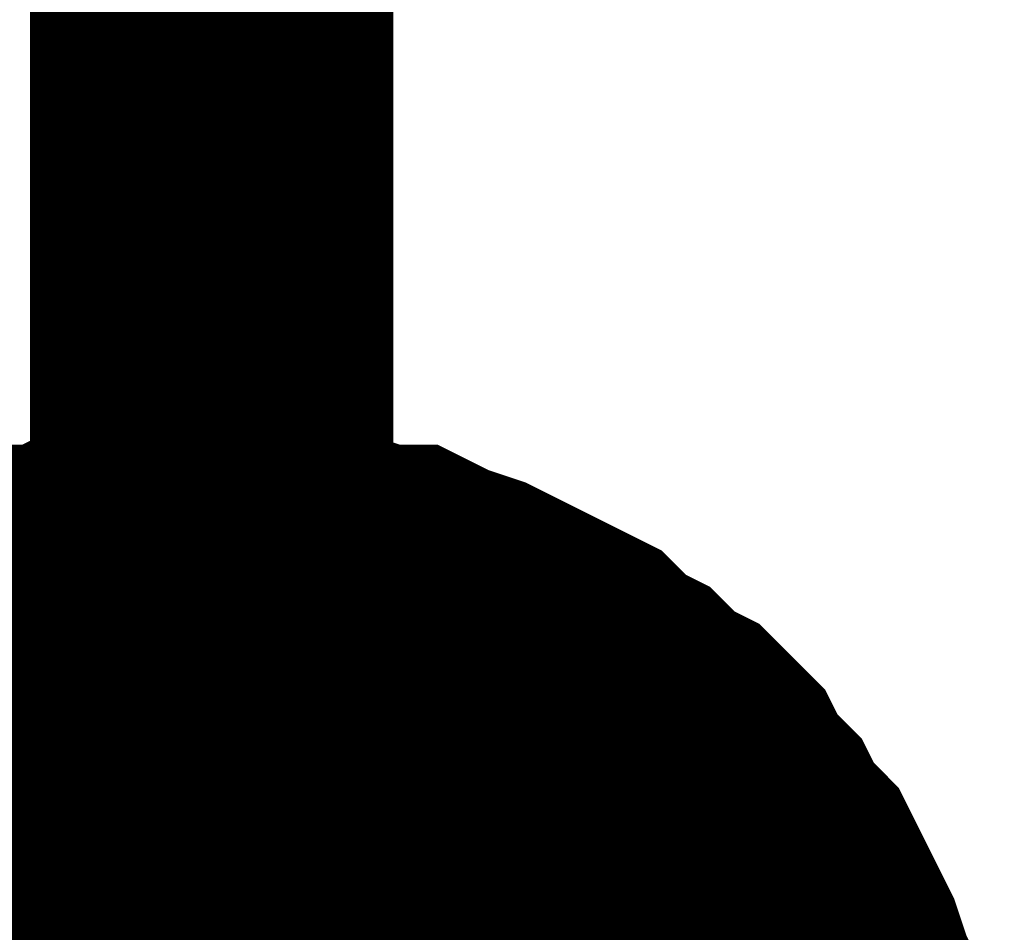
# Model space of a CAD drawing. Header units: inches. Extents: x 0 to 17, y 0 to 11.
# Tile 31 of 48: x 7.0939 to 7.1258, y 6.6589 to 6.6885. Entities that reach past the tile are written whole.
import ezdxf

# ---------------------------------------------------------------- set-up
doc = ezdxf.new("R2010")
doc.units = ezdxf.units.IN
doc.header["$MEASUREMENT"] = 0
doc.layers.add('Sheet', color=255, linetype='Continuous')

msp = doc.modelspace()

# ---------------------------------------------------------------- linework, layer by layer
at = {"layer": 'Sheet'}
for points in [[(7.100117, 6.749712, 0.0118, 0.0118, 0), (7.100117, 6.649798, 0.0118, 0.0118, 0)], [(7.08743, 6.665261, 0.0118, 0.0118, 0), (7.088223, 6.665657, 0.0118, 0.0118, 0), (7.089016, 6.66645, 0.0118, 0.0118, 0), (7.089809, 6.666847, 0.0118, 0.0118, 0), (7.090602, 6.667243, 0.0118, 0.0118, 0), (7.091791, 6.66764, 0.0118, 0.0118, 0), (7.092584, 6.668036, 0.0118, 0.0118, 0), (7.093377, 6.668433, 0.0118, 0.0118, 0), (7.09417, 6.668829, 0.0118, 0.0118, 0), (7.095359, 6.668829, 0.0118, 0.0118, 0), (7.096152, 6.669226, 0.0118, 0.0118, 0), (7.097341, 6.669226, 0.0118, 0.0118, 0), (7.098134, 6.669622, 0.0118, 0.0118, 0), (7.098927, 6.669622, 0.0118, 0.0118, 0), (7.100117, 6.669622, 0.0118, 0.0118, 0)], [(7.08743, 6.665261, 0.0118, 0.0118, 0), (7.088223, 6.665657, 0.0118, 0.0118, 0), (7.089016, 6.66645, 0.0118, 0.0118, 0), (7.089809, 6.666847, 0.0118, 0.0118, 0), (7.090602, 6.667243, 0.0118, 0.0118, 0), (7.091791, 6.66764, 0.0118, 0.0118, 0), (7.092584, 6.668036, 0.0118, 0.0118, 0), (7.093377, 6.668433, 0.0118, 0.0118, 0), (7.09417, 6.668829, 0.0118, 0.0118, 0), (7.095359, 6.668829, 0.0118, 0.0118, 0), (7.096152, 6.669226, 0.0118, 0.0118, 0), (7.097341, 6.669226, 0.0118, 0.0118, 0), (7.098134, 6.669622, 0.0118, 0.0118, 0), (7.098927, 6.669622, 0.0118, 0.0118, 0), (7.100117, 6.669622, 0.0118, 0.0118, 0)], [(7.08743, 6.665261, 0.0118, 0.0118, 0), (7.088223, 6.665657, 0.0118, 0.0118, 0), (7.089016, 6.66645, 0.0118, 0.0118, 0), (7.089809, 6.666847, 0.0118, 0.0118, 0), (7.090602, 6.667243, 0.0118, 0.0118, 0), (7.091791, 6.66764, 0.0118, 0.0118, 0), (7.092584, 6.668036, 0.0118, 0.0118, 0), (7.093377, 6.668433, 0.0118, 0.0118, 0), (7.09417, 6.668829, 0.0118, 0.0118, 0), (7.095359, 6.668829, 0.0118, 0.0118, 0), (7.096152, 6.669226, 0.0118, 0.0118, 0), (7.097341, 6.669226, 0.0118, 0.0118, 0), (7.098134, 6.669622, 0.0118, 0.0118, 0), (7.098927, 6.669622, 0.0118, 0.0118, 0), (7.100117, 6.669622, 0.0118, 0.0118, 0)], [(7.08743, 6.665261, 0.0118, 0.0118, 0), (7.088223, 6.665657, 0.0118, 0.0118, 0), (7.089016, 6.66645, 0.0118, 0.0118, 0), (7.089809, 6.666847, 0.0118, 0.0118, 0), (7.090602, 6.667243, 0.0118, 0.0118, 0), (7.091791, 6.66764, 0.0118, 0.0118, 0), (7.092584, 6.668036, 0.0118, 0.0118, 0), (7.093377, 6.668433, 0.0118, 0.0118, 0), (7.09417, 6.668829, 0.0118, 0.0118, 0), (7.095359, 6.668829, 0.0118, 0.0118, 0), (7.096152, 6.669226, 0.0118, 0.0118, 0), (7.097341, 6.669226, 0.0118, 0.0118, 0), (7.098134, 6.669622, 0.0118, 0.0118, 0), (7.098927, 6.669622, 0.0118, 0.0118, 0), (7.100117, 6.669622, 0.0118, 0.0118, 0)], [(7.08743, 6.665261, 0.0118, 0.0118, 0), (7.088223, 6.665657, 0.0118, 0.0118, 0), (7.089016, 6.66645, 0.0118, 0.0118, 0), (7.089809, 6.666847, 0.0118, 0.0118, 0), (7.090602, 6.667243, 0.0118, 0.0118, 0), (7.091791, 6.66764, 0.0118, 0.0118, 0), (7.092584, 6.668036, 0.0118, 0.0118, 0), (7.093377, 6.668433, 0.0118, 0.0118, 0), (7.09417, 6.668829, 0.0118, 0.0118, 0), (7.095359, 6.668829, 0.0118, 0.0118, 0), (7.096152, 6.669226, 0.0118, 0.0118, 0), (7.097341, 6.669226, 0.0118, 0.0118, 0), (7.098134, 6.669622, 0.0118, 0.0118, 0), (7.098927, 6.669622, 0.0118, 0.0118, 0), (7.100117, 6.669622, 0.0118, 0.0118, 0)], [(7.08743, 6.665261, 0.0118, 0.0118, 0), (7.088223, 6.665657, 0.0118, 0.0118, 0), (7.089016, 6.66645, 0.0118, 0.0118, 0), (7.089809, 6.666847, 0.0118, 0.0118, 0), (7.090602, 6.667243, 0.0118, 0.0118, 0), (7.091791, 6.66764, 0.0118, 0.0118, 0), (7.092584, 6.668036, 0.0118, 0.0118, 0), (7.093377, 6.668433, 0.0118, 0.0118, 0), (7.09417, 6.668829, 0.0118, 0.0118, 0), (7.095359, 6.668829, 0.0118, 0.0118, 0), (7.096152, 6.669226, 0.0118, 0.0118, 0), (7.097341, 6.669226, 0.0118, 0.0118, 0), (7.098134, 6.669622, 0.0118, 0.0118, 0), (7.098927, 6.669622, 0.0118, 0.0118, 0), (7.100117, 6.669622, 0.0118, 0.0118, 0)], [(7.100117, 6.669622, 0.0118, 0.0118, 0), (7.100117, 6.669622, 0.0118, 0.0118, 0)], [(7.100117, 6.669622, 0.0118, 0.0118, 0), (7.101306, 6.669622, 0.0118, 0.0118, 0), (7.102099, 6.669622, 0.0118, 0.0118, 0), (7.103288, 6.669226, 0.0118, 0.0118, 0), (7.104081, 6.669226, 0.0118, 0.0118, 0), (7.105271, 6.668829, 0.0118, 0.0118, 0), (7.106063, 6.668829, 0.0118, 0.0118, 0), (7.106856, 6.668433, 0.0118, 0.0118, 0), (7.108046, 6.668036, 0.0118, 0.0118, 0), (7.108839, 6.66764, 0.0118, 0.0118, 0), (7.109632, 6.667243, 0.0118, 0.0118, 0), (7.110424, 6.666847, 0.0118, 0.0118, 0), (7.111217, 6.66645, 0.0118, 0.0118, 0), (7.11201, 6.665657, 0.0118, 0.0118, 0), (7.112803, 6.665261, 0.0118, 0.0118, 0), (7.113596, 6.664468, 0.0118, 0.0118, 0), (7.114389, 6.664072, 0.0118, 0.0118, 0), (7.115182, 6.663279, 0.0118, 0.0118, 0), (7.115578, 6.662486, 0.0118, 0.0118, 0), (7.116371, 6.661693, 0.0118, 0.0118, 0), (7.116768, 6.6609, 0.0118, 0.0118, 0), (7.117561, 6.660107, 0.0118, 0.0118, 0), (7.117957, 6.659314, 0.0118, 0.0118, 0), (7.118354, 6.658521, 0.0118, 0.0118, 0), (7.11875, 6.657728, 0.0118, 0.0118, 0), (7.119146, 6.656538, 0.0118, 0.0118, 0), (7.119543, 6.655745, 0.0118, 0.0118, 0), (7.119543, 6.654952, 0.0118, 0.0118, 0), (7.119939, 6.653763, 0.0118, 0.0118, 0), (7.119939, 6.65297, 0.0118, 0.0118, 0)], [(7.100117, 6.669622, 0.0118, 0.0118, 0), (7.100117, 6.669622, 0.0118, 0.0118, 0)], [(7.100117, 6.669622, 0.0118, 0.0118, 0), (7.101306, 6.669622, 0.0118, 0.0118, 0), (7.102099, 6.669622, 0.0118, 0.0118, 0), (7.103288, 6.669226, 0.0118, 0.0118, 0), (7.104081, 6.669226, 0.0118, 0.0118, 0), (7.105271, 6.668829, 0.0118, 0.0118, 0), (7.106063, 6.668829, 0.0118, 0.0118, 0), (7.106856, 6.668433, 0.0118, 0.0118, 0), (7.108046, 6.668036, 0.0118, 0.0118, 0), (7.108839, 6.66764, 0.0118, 0.0118, 0), (7.109632, 6.667243, 0.0118, 0.0118, 0), (7.110424, 6.666847, 0.0118, 0.0118, 0), (7.111217, 6.66645, 0.0118, 0.0118, 0), (7.11201, 6.665657, 0.0118, 0.0118, 0), (7.112803, 6.665261, 0.0118, 0.0118, 0), (7.113596, 6.664468, 0.0118, 0.0118, 0), (7.114389, 6.664072, 0.0118, 0.0118, 0), (7.115182, 6.663279, 0.0118, 0.0118, 0), (7.115578, 6.662486, 0.0118, 0.0118, 0), (7.116371, 6.661693, 0.0118, 0.0118, 0), (7.116768, 6.6609, 0.0118, 0.0118, 0), (7.117561, 6.660107, 0.0118, 0.0118, 0), (7.117957, 6.659314, 0.0118, 0.0118, 0), (7.118354, 6.658521, 0.0118, 0.0118, 0), (7.11875, 6.657728, 0.0118, 0.0118, 0), (7.119146, 6.656538, 0.0118, 0.0118, 0), (7.119543, 6.655745, 0.0118, 0.0118, 0), (7.119543, 6.654952, 0.0118, 0.0118, 0), (7.119939, 6.653763, 0.0118, 0.0118, 0), (7.119939, 6.65297, 0.0118, 0.0118, 0)], [(7.100117, 6.669622, 0.0118, 0.0118, 0), (7.100117, 6.669622, 0.0118, 0.0118, 0)], [(7.100117, 6.669622, 0.0118, 0.0118, 0), (7.101306, 6.669622, 0.0118, 0.0118, 0), (7.102099, 6.669622, 0.0118, 0.0118, 0), (7.103288, 6.669226, 0.0118, 0.0118, 0), (7.104081, 6.669226, 0.0118, 0.0118, 0), (7.105271, 6.668829, 0.0118, 0.0118, 0), (7.106063, 6.668829, 0.0118, 0.0118, 0), (7.106856, 6.668433, 0.0118, 0.0118, 0), (7.108046, 6.668036, 0.0118, 0.0118, 0), (7.108839, 6.66764, 0.0118, 0.0118, 0), (7.109632, 6.667243, 0.0118, 0.0118, 0), (7.110424, 6.666847, 0.0118, 0.0118, 0), (7.111217, 6.66645, 0.0118, 0.0118, 0), (7.11201, 6.665657, 0.0118, 0.0118, 0), (7.112803, 6.665261, 0.0118, 0.0118, 0), (7.113596, 6.664468, 0.0118, 0.0118, 0), (7.114389, 6.664072, 0.0118, 0.0118, 0), (7.115182, 6.663279, 0.0118, 0.0118, 0), (7.115578, 6.662486, 0.0118, 0.0118, 0), (7.116371, 6.661693, 0.0118, 0.0118, 0), (7.116768, 6.6609, 0.0118, 0.0118, 0), (7.117561, 6.660107, 0.0118, 0.0118, 0), (7.117957, 6.659314, 0.0118, 0.0118, 0), (7.118354, 6.658521, 0.0118, 0.0118, 0), (7.11875, 6.657728, 0.0118, 0.0118, 0), (7.119146, 6.656538, 0.0118, 0.0118, 0), (7.119543, 6.655745, 0.0118, 0.0118, 0), (7.119543, 6.654952, 0.0118, 0.0118, 0), (7.119939, 6.653763, 0.0118, 0.0118, 0), (7.119939, 6.65297, 0.0118, 0.0118, 0)], [(7.100117, 6.669622, 0.0118, 0.0118, 0), (7.100117, 6.669622, 0.0118, 0.0118, 0)], [(7.100117, 6.669622, 0.0118, 0.0118, 0), (7.101306, 6.669622, 0.0118, 0.0118, 0), (7.102099, 6.669622, 0.0118, 0.0118, 0), (7.103288, 6.669226, 0.0118, 0.0118, 0), (7.104081, 6.669226, 0.0118, 0.0118, 0), (7.105271, 6.668829, 0.0118, 0.0118, 0), (7.106063, 6.668829, 0.0118, 0.0118, 0), (7.106856, 6.668433, 0.0118, 0.0118, 0), (7.108046, 6.668036, 0.0118, 0.0118, 0), (7.108839, 6.66764, 0.0118, 0.0118, 0), (7.109632, 6.667243, 0.0118, 0.0118, 0), (7.110424, 6.666847, 0.0118, 0.0118, 0), (7.111217, 6.66645, 0.0118, 0.0118, 0), (7.11201, 6.665657, 0.0118, 0.0118, 0), (7.112803, 6.665261, 0.0118, 0.0118, 0), (7.113596, 6.664468, 0.0118, 0.0118, 0), (7.114389, 6.664072, 0.0118, 0.0118, 0), (7.115182, 6.663279, 0.0118, 0.0118, 0), (7.115578, 6.662486, 0.0118, 0.0118, 0), (7.116371, 6.661693, 0.0118, 0.0118, 0), (7.116768, 6.6609, 0.0118, 0.0118, 0), (7.117561, 6.660107, 0.0118, 0.0118, 0), (7.117957, 6.659314, 0.0118, 0.0118, 0), (7.118354, 6.658521, 0.0118, 0.0118, 0), (7.11875, 6.657728, 0.0118, 0.0118, 0), (7.119146, 6.656538, 0.0118, 0.0118, 0), (7.119543, 6.655745, 0.0118, 0.0118, 0), (7.119543, 6.654952, 0.0118, 0.0118, 0), (7.119939, 6.653763, 0.0118, 0.0118, 0), (7.119939, 6.65297, 0.0118, 0.0118, 0)], [(7.100117, 6.669622, 0.0118, 0.0118, 0), (7.100117, 6.669622, 0.0118, 0.0118, 0)], [(7.100117, 6.669622, 0.0118, 0.0118, 0), (7.101306, 6.669622, 0.0118, 0.0118, 0), (7.102099, 6.669622, 0.0118, 0.0118, 0), (7.103288, 6.669226, 0.0118, 0.0118, 0), (7.104081, 6.669226, 0.0118, 0.0118, 0), (7.105271, 6.668829, 0.0118, 0.0118, 0), (7.106063, 6.668829, 0.0118, 0.0118, 0), (7.106856, 6.668433, 0.0118, 0.0118, 0), (7.108046, 6.668036, 0.0118, 0.0118, 0), (7.108839, 6.66764, 0.0118, 0.0118, 0), (7.109632, 6.667243, 0.0118, 0.0118, 0), (7.110424, 6.666847, 0.0118, 0.0118, 0), (7.111217, 6.66645, 0.0118, 0.0118, 0), (7.11201, 6.665657, 0.0118, 0.0118, 0), (7.112803, 6.665261, 0.0118, 0.0118, 0), (7.113596, 6.664468, 0.0118, 0.0118, 0), (7.114389, 6.664072, 0.0118, 0.0118, 0), (7.115182, 6.663279, 0.0118, 0.0118, 0), (7.115578, 6.662486, 0.0118, 0.0118, 0), (7.116371, 6.661693, 0.0118, 0.0118, 0), (7.116768, 6.6609, 0.0118, 0.0118, 0), (7.117561, 6.660107, 0.0118, 0.0118, 0), (7.117957, 6.659314, 0.0118, 0.0118, 0), (7.118354, 6.658521, 0.0118, 0.0118, 0), (7.11875, 6.657728, 0.0118, 0.0118, 0), (7.119146, 6.656538, 0.0118, 0.0118, 0), (7.119543, 6.655745, 0.0118, 0.0118, 0), (7.119543, 6.654952, 0.0118, 0.0118, 0), (7.119939, 6.653763, 0.0118, 0.0118, 0), (7.119939, 6.65297, 0.0118, 0.0118, 0)], [(7.100117, 6.669622, 0.0118, 0.0118, 0), (7.100117, 6.669622, 0.0118, 0.0118, 0)], [(7.100117, 6.669622, 0.0118, 0.0118, 0), (7.101306, 6.669622, 0.0118, 0.0118, 0), (7.102099, 6.669622, 0.0118, 0.0118, 0), (7.103288, 6.669226, 0.0118, 0.0118, 0), (7.104081, 6.669226, 0.0118, 0.0118, 0), (7.105271, 6.668829, 0.0118, 0.0118, 0), (7.106063, 6.668829, 0.0118, 0.0118, 0), (7.106856, 6.668433, 0.0118, 0.0118, 0), (7.108046, 6.668036, 0.0118, 0.0118, 0), (7.108839, 6.66764, 0.0118, 0.0118, 0), (7.109632, 6.667243, 0.0118, 0.0118, 0), (7.110424, 6.666847, 0.0118, 0.0118, 0), (7.111217, 6.66645, 0.0118, 0.0118, 0), (7.11201, 6.665657, 0.0118, 0.0118, 0), (7.112803, 6.665261, 0.0118, 0.0118, 0), (7.113596, 6.664468, 0.0118, 0.0118, 0), (7.114389, 6.664072, 0.0118, 0.0118, 0), (7.115182, 6.663279, 0.0118, 0.0118, 0), (7.115578, 6.662486, 0.0118, 0.0118, 0), (7.116371, 6.661693, 0.0118, 0.0118, 0), (7.116768, 6.6609, 0.0118, 0.0118, 0), (7.117561, 6.660107, 0.0118, 0.0118, 0), (7.117957, 6.659314, 0.0118, 0.0118, 0), (7.118354, 6.658521, 0.0118, 0.0118, 0), (7.11875, 6.657728, 0.0118, 0.0118, 0), (7.119146, 6.656538, 0.0118, 0.0118, 0), (7.119543, 6.655745, 0.0118, 0.0118, 0), (7.119543, 6.654952, 0.0118, 0.0118, 0), (7.119939, 6.653763, 0.0118, 0.0118, 0), (7.119939, 6.65297, 0.0118, 0.0118, 0)], [(7.091791, 6.66764, 0.0039, 0.0039, 0), (7.092584, 6.668036, 0.0039, 0.0039, 0), (7.093377, 6.668433, 0.0039, 0.0039, 0), (7.09417, 6.668829, 0.0039, 0.0039, 0), (7.095359, 6.668829, 0.0039, 0.0039, 0), (7.096152, 6.669226, 0.0039, 0.0039, 0), (7.097341, 6.669226, 0.0039, 0.0039, 0), (7.098134, 6.669622, 0.0039, 0.0039, 0), (7.098927, 6.669622, 0.0039, 0.0039, 0), (7.100117, 6.669622, 0.0039, 0.0039, 0)], [(7.091791, 6.66764, 0.0039, 0.0039, 0), (7.092584, 6.668036, 0.0039, 0.0039, 0), (7.093377, 6.668433, 0.0039, 0.0039, 0), (7.09417, 6.668829, 0.0039, 0.0039, 0), (7.095359, 6.668829, 0.0039, 0.0039, 0), (7.096152, 6.669226, 0.0039, 0.0039, 0), (7.097341, 6.669226, 0.0039, 0.0039, 0), (7.098134, 6.669622, 0.0039, 0.0039, 0), (7.098927, 6.669622, 0.0039, 0.0039, 0), (7.100117, 6.669622, 0.0039, 0.0039, 0)], [(7.091791, 6.66764, 0.0039, 0.0039, 0), (7.092584, 6.668036, 0.0039, 0.0039, 0), (7.093377, 6.668433, 0.0039, 0.0039, 0), (7.09417, 6.668829, 0.0039, 0.0039, 0), (7.095359, 6.668829, 0.0039, 0.0039, 0), (7.096152, 6.669226, 0.0039, 0.0039, 0), (7.097341, 6.669226, 0.0039, 0.0039, 0), (7.098134, 6.669622, 0.0039, 0.0039, 0), (7.098927, 6.669622, 0.0039, 0.0039, 0), (7.100117, 6.669622, 0.0039, 0.0039, 0)], [(7.091791, 6.66764, 0.0039, 0.0039, 0), (7.092584, 6.668036, 0.0039, 0.0039, 0), (7.093377, 6.668433, 0.0039, 0.0039, 0), (7.09417, 6.668829, 0.0039, 0.0039, 0), (7.095359, 6.668829, 0.0039, 0.0039, 0), (7.096152, 6.669226, 0.0039, 0.0039, 0), (7.097341, 6.669226, 0.0039, 0.0039, 0), (7.098134, 6.669622, 0.0039, 0.0039, 0), (7.098927, 6.669622, 0.0039, 0.0039, 0), (7.100117, 6.669622, 0.0039, 0.0039, 0)], [(7.091791, 6.66764, 0.0039, 0.0039, 0), (7.092584, 6.668036, 0.0039, 0.0039, 0), (7.093377, 6.668433, 0.0039, 0.0039, 0), (7.09417, 6.668829, 0.0039, 0.0039, 0), (7.095359, 6.668829, 0.0039, 0.0039, 0), (7.096152, 6.669226, 0.0039, 0.0039, 0), (7.097341, 6.669226, 0.0039, 0.0039, 0), (7.098134, 6.669622, 0.0039, 0.0039, 0), (7.098927, 6.669622, 0.0039, 0.0039, 0), (7.100117, 6.669622, 0.0039, 0.0039, 0)], [(7.091791, 6.66764, 0.0039, 0.0039, 0), (7.092584, 6.668036, 0.0039, 0.0039, 0), (7.093377, 6.668433, 0.0039, 0.0039, 0), (7.09417, 6.668829, 0.0039, 0.0039, 0), (7.095359, 6.668829, 0.0039, 0.0039, 0), (7.096152, 6.669226, 0.0039, 0.0039, 0), (7.097341, 6.669226, 0.0039, 0.0039, 0), (7.098134, 6.669622, 0.0039, 0.0039, 0), (7.098927, 6.669622, 0.0039, 0.0039, 0), (7.100117, 6.669622, 0.0039, 0.0039, 0)], [(7.100117, 6.669622, 0.0039, 0.0039, 0), (7.100117, 6.669622, 0.0039, 0.0039, 0)], [(7.100117, 6.669622, 0.0039, 0.0039, 0), (7.101306, 6.669622, 0.0039, 0.0039, 0), (7.102099, 6.669622, 0.0039, 0.0039, 0), (7.103288, 6.669226, 0.0039, 0.0039, 0), (7.104081, 6.669226, 0.0039, 0.0039, 0), (7.105271, 6.668829, 0.0039, 0.0039, 0), (7.106063, 6.668829, 0.0039, 0.0039, 0), (7.106856, 6.668433, 0.0039, 0.0039, 0), (7.108046, 6.668036, 0.0039, 0.0039, 0), (7.108839, 6.66764, 0.0039, 0.0039, 0), (7.109632, 6.667243, 0.0039, 0.0039, 0), (7.110424, 6.666847, 0.0039, 0.0039, 0), (7.111217, 6.66645, 0.0039, 0.0039, 0), (7.11201, 6.665657, 0.0039, 0.0039, 0), (7.112803, 6.665261, 0.0039, 0.0039, 0), (7.113596, 6.664468, 0.0039, 0.0039, 0), (7.114389, 6.664072, 0.0039, 0.0039, 0), (7.115182, 6.663279, 0.0039, 0.0039, 0), (7.115578, 6.662486, 0.0039, 0.0039, 0), (7.116371, 6.661693, 0.0039, 0.0039, 0), (7.116768, 6.6609, 0.0039, 0.0039, 0), (7.117561, 6.660107, 0.0039, 0.0039, 0), (7.117957, 6.659314, 0.0039, 0.0039, 0), (7.118354, 6.658521, 0.0039, 0.0039, 0), (7.11875, 6.657728, 0.0039, 0.0039, 0), (7.119146, 6.656538, 0.0039, 0.0039, 0)], [(7.100117, 6.669622, 0.0039, 0.0039, 0), (7.100117, 6.669622, 0.0039, 0.0039, 0)], [(7.100117, 6.669622, 0.0039, 0.0039, 0), (7.101306, 6.669622, 0.0039, 0.0039, 0), (7.102099, 6.669622, 0.0039, 0.0039, 0), (7.103288, 6.669226, 0.0039, 0.0039, 0), (7.104081, 6.669226, 0.0039, 0.0039, 0), (7.105271, 6.668829, 0.0039, 0.0039, 0), (7.106063, 6.668829, 0.0039, 0.0039, 0), (7.106856, 6.668433, 0.0039, 0.0039, 0), (7.108046, 6.668036, 0.0039, 0.0039, 0), (7.108839, 6.66764, 0.0039, 0.0039, 0), (7.109632, 6.667243, 0.0039, 0.0039, 0), (7.110424, 6.666847, 0.0039, 0.0039, 0), (7.111217, 6.66645, 0.0039, 0.0039, 0), (7.11201, 6.665657, 0.0039, 0.0039, 0), (7.112803, 6.665261, 0.0039, 0.0039, 0), (7.113596, 6.664468, 0.0039, 0.0039, 0), (7.114389, 6.664072, 0.0039, 0.0039, 0), (7.115182, 6.663279, 0.0039, 0.0039, 0), (7.115578, 6.662486, 0.0039, 0.0039, 0), (7.116371, 6.661693, 0.0039, 0.0039, 0), (7.116768, 6.6609, 0.0039, 0.0039, 0), (7.117561, 6.660107, 0.0039, 0.0039, 0), (7.117957, 6.659314, 0.0039, 0.0039, 0), (7.118354, 6.658521, 0.0039, 0.0039, 0), (7.11875, 6.657728, 0.0039, 0.0039, 0), (7.119146, 6.656538, 0.0039, 0.0039, 0)], [(7.100117, 6.669622, 0.0039, 0.0039, 0), (7.100117, 6.669622, 0.0039, 0.0039, 0)], [(7.100117, 6.669622, 0.0039, 0.0039, 0), (7.101306, 6.669622, 0.0039, 0.0039, 0), (7.102099, 6.669622, 0.0039, 0.0039, 0), (7.103288, 6.669226, 0.0039, 0.0039, 0), (7.104081, 6.669226, 0.0039, 0.0039, 0), (7.105271, 6.668829, 0.0039, 0.0039, 0), (7.106063, 6.668829, 0.0039, 0.0039, 0), (7.106856, 6.668433, 0.0039, 0.0039, 0), (7.108046, 6.668036, 0.0039, 0.0039, 0), (7.108839, 6.66764, 0.0039, 0.0039, 0), (7.109632, 6.667243, 0.0039, 0.0039, 0), (7.110424, 6.666847, 0.0039, 0.0039, 0), (7.111217, 6.66645, 0.0039, 0.0039, 0), (7.11201, 6.665657, 0.0039, 0.0039, 0), (7.112803, 6.665261, 0.0039, 0.0039, 0), (7.113596, 6.664468, 0.0039, 0.0039, 0), (7.114389, 6.664072, 0.0039, 0.0039, 0), (7.115182, 6.663279, 0.0039, 0.0039, 0), (7.115578, 6.662486, 0.0039, 0.0039, 0), (7.116371, 6.661693, 0.0039, 0.0039, 0), (7.116768, 6.6609, 0.0039, 0.0039, 0), (7.117561, 6.660107, 0.0039, 0.0039, 0), (7.117957, 6.659314, 0.0039, 0.0039, 0), (7.118354, 6.658521, 0.0039, 0.0039, 0), (7.11875, 6.657728, 0.0039, 0.0039, 0), (7.119146, 6.656538, 0.0039, 0.0039, 0)], [(7.100117, 6.669622, 0.0039, 0.0039, 0), (7.100117, 6.669622, 0.0039, 0.0039, 0)], [(7.100117, 6.669622, 0.0039, 0.0039, 0), (7.101306, 6.669622, 0.0039, 0.0039, 0), (7.102099, 6.669622, 0.0039, 0.0039, 0), (7.103288, 6.669226, 0.0039, 0.0039, 0), (7.104081, 6.669226, 0.0039, 0.0039, 0), (7.105271, 6.668829, 0.0039, 0.0039, 0), (7.106063, 6.668829, 0.0039, 0.0039, 0), (7.106856, 6.668433, 0.0039, 0.0039, 0), (7.108046, 6.668036, 0.0039, 0.0039, 0), (7.108839, 6.66764, 0.0039, 0.0039, 0), (7.109632, 6.667243, 0.0039, 0.0039, 0), (7.110424, 6.666847, 0.0039, 0.0039, 0), (7.111217, 6.66645, 0.0039, 0.0039, 0), (7.11201, 6.665657, 0.0039, 0.0039, 0), (7.112803, 6.665261, 0.0039, 0.0039, 0), (7.113596, 6.664468, 0.0039, 0.0039, 0), (7.114389, 6.664072, 0.0039, 0.0039, 0), (7.115182, 6.663279, 0.0039, 0.0039, 0), (7.115578, 6.662486, 0.0039, 0.0039, 0), (7.116371, 6.661693, 0.0039, 0.0039, 0), (7.116768, 6.6609, 0.0039, 0.0039, 0), (7.117561, 6.660107, 0.0039, 0.0039, 0), (7.117957, 6.659314, 0.0039, 0.0039, 0), (7.118354, 6.658521, 0.0039, 0.0039, 0), (7.11875, 6.657728, 0.0039, 0.0039, 0), (7.119146, 6.656538, 0.0039, 0.0039, 0)], [(7.100117, 6.669622, 0.0039, 0.0039, 0), (7.100117, 6.669622, 0.0039, 0.0039, 0)], [(7.100117, 6.669622, 0.0039, 0.0039, 0), (7.101306, 6.669622, 0.0039, 0.0039, 0), (7.102099, 6.669622, 0.0039, 0.0039, 0), (7.103288, 6.669226, 0.0039, 0.0039, 0), (7.104081, 6.669226, 0.0039, 0.0039, 0), (7.105271, 6.668829, 0.0039, 0.0039, 0), (7.106063, 6.668829, 0.0039, 0.0039, 0), (7.106856, 6.668433, 0.0039, 0.0039, 0), (7.108046, 6.668036, 0.0039, 0.0039, 0), (7.108839, 6.66764, 0.0039, 0.0039, 0), (7.109632, 6.667243, 0.0039, 0.0039, 0), (7.110424, 6.666847, 0.0039, 0.0039, 0), (7.111217, 6.66645, 0.0039, 0.0039, 0), (7.11201, 6.665657, 0.0039, 0.0039, 0), (7.112803, 6.665261, 0.0039, 0.0039, 0), (7.113596, 6.664468, 0.0039, 0.0039, 0), (7.114389, 6.664072, 0.0039, 0.0039, 0), (7.115182, 6.663279, 0.0039, 0.0039, 0), (7.115578, 6.662486, 0.0039, 0.0039, 0), (7.116371, 6.661693, 0.0039, 0.0039, 0), (7.116768, 6.6609, 0.0039, 0.0039, 0), (7.117561, 6.660107, 0.0039, 0.0039, 0), (7.117957, 6.659314, 0.0039, 0.0039, 0), (7.118354, 6.658521, 0.0039, 0.0039, 0), (7.11875, 6.657728, 0.0039, 0.0039, 0), (7.119146, 6.656538, 0.0039, 0.0039, 0)], [(7.100117, 6.669622, 0.0039, 0.0039, 0), (7.100117, 6.669622, 0.0039, 0.0039, 0)], [(7.100117, 6.669622, 0.0039, 0.0039, 0), (7.101306, 6.669622, 0.0039, 0.0039, 0), (7.102099, 6.669622, 0.0039, 0.0039, 0), (7.103288, 6.669226, 0.0039, 0.0039, 0), (7.104081, 6.669226, 0.0039, 0.0039, 0), (7.105271, 6.668829, 0.0039, 0.0039, 0), (7.106063, 6.668829, 0.0039, 0.0039, 0), (7.106856, 6.668433, 0.0039, 0.0039, 0), (7.108046, 6.668036, 0.0039, 0.0039, 0), (7.108839, 6.66764, 0.0039, 0.0039, 0), (7.109632, 6.667243, 0.0039, 0.0039, 0), (7.110424, 6.666847, 0.0039, 0.0039, 0), (7.111217, 6.66645, 0.0039, 0.0039, 0), (7.11201, 6.665657, 0.0039, 0.0039, 0), (7.112803, 6.665261, 0.0039, 0.0039, 0), (7.113596, 6.664468, 0.0039, 0.0039, 0), (7.114389, 6.664072, 0.0039, 0.0039, 0), (7.115182, 6.663279, 0.0039, 0.0039, 0), (7.115578, 6.662486, 0.0039, 0.0039, 0), (7.116371, 6.661693, 0.0039, 0.0039, 0), (7.116768, 6.6609, 0.0039, 0.0039, 0), (7.117561, 6.660107, 0.0039, 0.0039, 0), (7.117957, 6.659314, 0.0039, 0.0039, 0), (7.118354, 6.658521, 0.0039, 0.0039, 0), (7.11875, 6.657728, 0.0039, 0.0039, 0), (7.119146, 6.656538, 0.0039, 0.0039, 0)]]:
    msp.add_lwpolyline(points, format="xyseb", dxfattribs=at)
msp.add_lwpolyline([(7.09, 6.65, 0.02, 0.02, 1), (7.11, 6.65, 0.02, 0.02, 1)], format="xyseb", close=True, dxfattribs=at)

doc.saveas('drawing.dxf')
